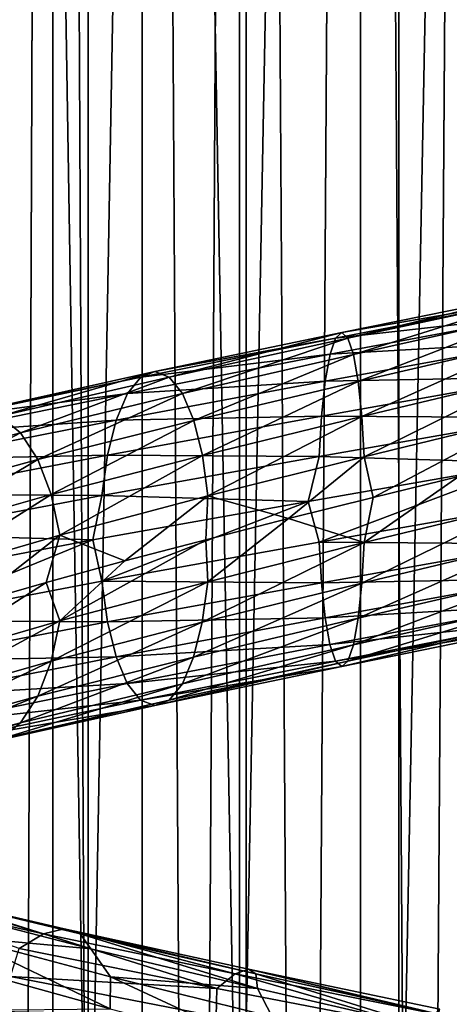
# Model space of a CAD drawing. Header units: metres. Extents: x -109 to 109, y -917 to 389.
# Tile 173 of 256: x -6.81 to -0.45, y -529.41 to -514.83. Entities that reach past the tile are written whole.
import ezdxf

# ---------------------------------------------------------------- set-up
doc = ezdxf.new("R2010")
doc.units = ezdxf.units.M
doc.layers.add('solid_24503124_XXX_01_SW0001', color=7, linetype='CONTINUOUS')
doc.layers.add('solid_24503124_XXX_01_SW0001_01', color=7, linetype='CONTINUOUS')

msp = doc.modelspace()

# ---------------------------------------------------------------- linework, layer by layer
at = {"layer": 'solid_24503124_XXX_01_SW0001'}
for points in [[(-7.834294, -410, 10.374181), (-7.834196, -535, 10.374236), (-5.795265, -535, 11.636799)], [(-7.834294, -410, 10.374181), (-5.795265, -535, 11.636799), (-5.794521, -410, 11.637158)], [(-5.794586, -410, -11.637126), (-5.795265, -535, -11.636799), (-7.834196, -535, -10.374236)], [(-5.794586, -410, -11.637126), (-7.834196, -535, -10.374236), (-7.834121, -410, -10.374312)], [(-5.794521, -410, 11.637158), (-5.795265, -535, 11.636799), (-3.557269, -535, 12.503851)], [(-3.557472, -410, -12.503769), (-3.557269, -535, -12.503851), (-5.795265, -535, -11.636799)], [(-3.557472, -410, -12.503769), (-5.795265, -535, -11.636799), (-5.794586, -410, -11.637126)], [(-5.794521, -410, 11.637158), (-3.557269, -535, 12.503851), (-3.557692, -410, 12.503706)], [(-3.557692, -410, 12.503706), (-3.557269, -535, 12.503851), (-1.199402, -410, 12.944548)], [(-1.199508, -410, -12.944538), (-3.557269, -535, -12.503851), (-3.557472, -410, -12.503769)], [(-1.199402, -410, 12.944548), (-3.557269, -535, 12.503851), (-1.198704, -535, 12.944597)], [(-1.199508, -410, -12.944538), (-1.198704, -535, -12.944597), (-3.557269, -535, -12.503851)], [(1.19961, -410, -12.944529), (-1.198704, -535, -12.944597), (-1.199508, -410, -12.944538)], [(1.19961, -410, -12.944529), (1.198704, -535, -12.944597), (-1.198704, -535, -12.944597)], [(-7.361216, -701, -404.25), (-7.361266, -437, -404.249908), (-6.316738, -437, -405.687592)], [(-6.316731, -701, -394.312378), (-6.316738, -437, -394.312408), (-7.361266, -437, -395.750092)], [(-7.361216, -701, -395.75), (-6.316731, -701, -394.312378), (-7.361266, -437, -395.750092)], [(-6.316731, -701, -405.687622), (-7.361216, -701, -404.25), (-6.316738, -437, -405.687592)], [(-4.996175, -701, -406.876648), (-6.316738, -437, -405.687592), (-4.996158, -437, -406.876648)], [(-4.996175, -701, -406.876648), (-6.316731, -701, -405.687622), (-6.316738, -437, -405.687592)], [(-4.996175, -701, -393.123352), (-4.996158, -437, -393.123352), (-6.316738, -437, -394.312408)], [(-6.316731, -701, -394.312378), (-4.996175, -701, -393.123352), (-6.316738, -437, -394.312408)], [(-4.996175, -701, -406.876648), (-4.996158, -437, -406.876648), (-3.457402, -437, -407.765076)], [(-3.457262, -701, -407.765137), (-4.996175, -701, -406.876648), (-3.457402, -437, -407.765076)], [(-4.996175, -701, -393.123352), (-3.457262, -701, -392.234863), (-4.996158, -437, -393.123352)], [(-3.457262, -701, -392.234863), (-3.457402, -437, -392.234924), (-4.996158, -437, -393.123352)], [(-3.457262, -701, -407.765137), (-3.457402, -437, -407.765076), (-1.767193, -437, -408.31427)], [(-1.767249, -701, -391.68576), (-1.767193, -437, -391.68573), (-3.457402, -437, -392.234924)], [(-3.457262, -701, -392.234863), (-1.767249, -701, -391.68576), (-3.457402, -437, -392.234924)], [(-1.767249, -701, -408.31424), (-3.457262, -701, -407.765137), (-1.767193, -437, -408.31427)], [(-1.767249, -701, -408.31424), (0, -437, -408.5), (0, -701, -408.5)], [(-1.767249, -701, -408.31424), (-1.767193, -437, -408.31427), (0, -437, -408.5)], [(-1.767249, -701, -391.68576), (0, -701, -391.5), (-1.767193, -437, -391.68573)], [(-1.767193, -437, -391.68573), (0, -701, -391.5), (0, -437, -391.5)], [(-2.133524, -519.543701, 16.826406), (-5.018443, -520.121948, 16.198832), (-2.216881, -519.785278, 17.483814)], [(-4.807146, -520.041931, 15.516794), (-5.018443, -520.121948, 16.198832), (-2.133524, -519.543701, 16.826406)], [(-2.043694, -519.463684, 16.117947), (-4.807146, -520.041931, 15.516794), (-2.133524, -519.543701, 16.826406)], [(-4.595926, -520.123535, 14.835004), (-4.807146, -520.041931, 15.516794), (-2.043694, -519.463684, 16.117947)], [(-1.953897, -519.545288, 15.409743), (-4.595926, -520.123535, 14.835004), (-2.043694, -519.463684, 16.117947)], [(-4.400084, -520.36676, 14.202856), (-4.595926, -520.123535, 14.835004), (-1.953897, -519.545288, 15.409743)], [(-1.870638, -519.788513, 14.753104), (-4.400084, -520.36676, 14.202856), (-1.953897, -519.545288, 15.409743)], [(-2.216881, -519.785278, 17.483814), (-5.214514, -520.363525, 16.831718), (-2.287796, -520.181763, 18.0431)], [(-5.018443, -520.121948, 16.198832), (-5.214514, -520.363525, 16.831718), (-2.216881, -519.785278, 17.483814)], [(-4.233623, -520.764648, 13.665541), (-4.400084, -520.36676, 14.202856), (-1.870638, -519.788513, 14.753104)], [(-1.799868, -520.186401, 14.194972), (-4.233623, -520.764648, 13.665541), (-1.870638, -519.788513, 14.753104)], [(-5.018443, -520.121948, 16.198832), (-7.75098, -520.701782, 15.078751), (-5.214514, -520.363525, 16.831718)], [(-7.424633, -520.621826, 14.443874), (-7.75098, -520.701782, 15.078751), (-5.018443, -520.121948, 16.198832)], [(-4.807146, -520.041931, 15.516794), (-7.424633, -520.621826, 14.443874), (-5.018443, -520.121948, 16.198832)], [(-7.098403, -520.703369, 13.809227), (-7.424633, -520.621826, 14.443874), (-4.807146, -520.041931, 15.516794)], [(-4.595926, -520.123535, 14.835004), (-7.098403, -520.703369, 13.809227), (-4.807146, -520.041931, 15.516794)], [(-6.795926, -520.946594, 13.220789), (-7.098403, -520.703369, 13.809227), (-4.595926, -520.123535, 14.835004)], [(-4.400084, -520.36676, 14.202856), (-6.795926, -520.946594, 13.220789), (-4.595926, -520.123535, 14.835004)], [(-2.287796, -520.181763, 18.0431), (-5.38132, -520.76001, 17.370144), (-2.34247, -520.699524, 18.474293)], [(-5.214514, -520.363525, 16.831718), (-5.38132, -520.76001, 17.370144), (-2.287796, -520.181763, 18.0431)], [(-4.105441, -521.283386, 13.251786), (-4.233623, -520.764648, 13.665541), (-1.799868, -520.186401, 14.194972)], [(-1.745373, -520.705139, 13.765188), (-4.105441, -521.283386, 13.251786), (-1.799868, -520.186401, 14.194972)], [(-5.214514, -520.363525, 16.831718), (-8.053811, -520.943359, 15.667878), (-5.38132, -520.76001, 17.370144)], [(-7.75098, -520.701782, 15.078751), (-8.053811, -520.943359, 15.667878), (-5.214514, -520.363525, 16.831718)], [(-6.538826, -521.344482, 12.720627), (-6.795926, -520.946594, 13.220789), (-4.400084, -520.36676, 14.202856)], [(-4.233623, -520.764648, 13.665541), (-6.538826, -521.344482, 12.720627), (-4.400084, -520.36676, 14.202856)], [(-6.795926, -520.946594, 13.220789), (-8.988068, -521.528015, 11.843367), (-7.098403, -520.703369, 13.809227)], [(-5.38132, -520.76001, 17.370144), (-8.311442, -521.339844, 16.169073), (-5.509922, -521.277771, 17.785255)], [(-8.053811, -520.943359, 15.667878), (-8.311442, -521.339844, 16.169073), (-5.38132, -520.76001, 17.370144)], [(-6.340849, -521.863281, 12.335483), (-6.538826, -521.344482, 12.720627), (-4.233623, -520.764648, 13.665541)], [(-4.105441, -521.283386, 13.251786), (-6.340849, -521.863281, 12.335483), (-4.233623, -520.764648, 13.665541)], [(-2.34247, -520.699524, 18.474293), (-5.509922, -521.277771, 17.785255), (-2.377649, -521.298096, 18.75174)], [(-5.38132, -520.76001, 17.370144), (-5.509922, -521.277771, 17.785255), (-2.34247, -520.699524, 18.474293)], [(-4.023189, -521.882629, 12.986291), (-4.105441, -521.283386, 13.251786), (-1.745373, -520.705139, 13.765188)], [(-1.710405, -521.304382, 13.489407), (-4.023189, -521.882629, 12.986291), (-1.745373, -520.705139, 13.765188)], [(0.655353, -520.727722, 13.581128), (-1.58004, -521.907288, 13.407712), (-1.710405, -521.304382, 13.489407)], [(0.655353, -520.727722, 13.581128), (-0.311773, -521.59552, 13.496631), (-1.58004, -521.907288, 13.407712)], [(-8.648035, -521.925964, 11.395314), (-8.988068, -521.528015, 11.843367), (-6.795926, -520.946594, 13.220789)], [(-6.538826, -521.344482, 12.720627), (-8.648035, -521.925964, 11.395314), (-6.795926, -520.946594, 13.220789)], [(-8.386197, -522.444702, 11.050297), (-8.648035, -521.925964, 11.395314), (-6.538826, -521.344482, 12.720627)], [(-5.509922, -521.277771, 17.785255), (-8.510069, -521.857605, 16.555481), (-5.59267, -521.876343, 18.052353)], [(-8.311442, -521.339844, 16.169073), (-8.510069, -521.857605, 16.555481), (-5.509922, -521.277771, 17.785255)], [(-6.340849, -521.863281, 12.335483), (-8.386197, -522.444702, 11.050297), (-6.538826, -521.344482, 12.720627)], [(-6.213812, -522.462463, 12.088345), (-6.340849, -521.863281, 12.335483), (-4.105441, -521.283386, 13.251786)], [(-4.023189, -521.882629, 12.986291), (-6.213812, -522.462463, 12.088345), (-4.105441, -521.283386, 13.251786)], [(-5.509922, -521.277771, 17.785255), (-5.59267, -521.876343, 18.052353), (-2.377649, -521.298096, 18.75174)], [(-2.377649, -521.298096, 18.75174), (-5.59267, -521.876343, 18.052353), (-2.542138, -521.963196, 18.829891)], [(-1.710405, -521.304382, 13.489407), (-2.830101, -522.218506, 13.200196), (-4.023189, -521.882629, 12.986291)], [(-1.710405, -521.304382, 13.489407), (-1.58004, -521.907288, 13.407712), (-2.830101, -522.218506, 13.200196)], [(0.732771, -521.391663, 18.985947), (-2.542138, -521.963196, 18.829891), (-2.377891, -522.568542, 18.753649)], [(-1.710648, -522.574829, 13.491316), (-1.58004, -521.907288, 13.407712), (-0.311773, -521.59552, 13.496631)], [(0.655446, -521.998169, 13.583051), (-1.710648, -522.574829, 13.491316), (-0.311773, -521.59552, 13.496631)], [(-8.510069, -521.857605, 16.555481), (-8.637873, -522.456238, 16.804111), (-5.59267, -521.876343, 18.052353)], [(-5.59267, -521.876343, 18.052353), (-8.637873, -522.456238, 16.804111), (-5.728609, -522.534302, 18.113115)], [(-8.218183, -523.043945, 10.828907), (-8.386197, -522.444702, 11.050297), (-6.340849, -521.863281, 12.335483)], [(-6.213812, -522.462463, 12.088345), (-8.218183, -523.043945, 10.828907), (-6.340849, -521.863281, 12.335483)], [(-4.023189, -521.882629, 12.986291), (-5.254143, -522.845276, 12.431147), (-6.213812, -522.462463, 12.088345)], [(-5.59267, -521.876343, 18.052353), (-5.728609, -522.534302, 18.113115), (-2.542138, -521.963196, 18.829891)], [(-4.023189, -521.882629, 12.986291), (-4.056397, -522.530701, 12.874272), (-5.254143, -522.845276, 12.431147)], [(-4.023189, -521.882629, 12.986291), (-2.830101, -522.218506, 13.200196), (-4.056397, -522.530701, 12.874272)], [(-1.710648, -522.574829, 13.491316), (-2.830101, -522.218506, 13.200196), (-1.58004, -521.907288, 13.407712)], [(-2.542138, -521.963196, 18.829891), (-5.728609, -522.534302, 18.113115), (-5.593239, -523.14679, 18.054192)], [(-2.542138, -521.963196, 18.829891), (-5.593239, -523.14679, 18.054192), (-2.377891, -522.568542, 18.753649)], [(-4.023759, -523.153076, 12.988129), (-4.056397, -522.530701, 12.874272), (-2.830101, -522.218506, 13.200196)], [(-1.710648, -522.574829, 13.491316), (-4.023759, -523.153076, 12.988129), (-2.830101, -522.218506, 13.200196)], [(-8.637873, -522.456238, 16.804111), (-8.781529, -523.114014, 16.840952), (-5.728609, -522.534302, 18.113115)], [(-6.213812, -522.462463, 12.088345), (-7.517092, -523.480957, 11.208746), (-8.218183, -523.043945, 10.828907)], [(-6.213812, -522.462463, 12.088345), (-6.414595, -523.162903, 11.872986), (-7.517092, -523.480957, 11.208746)], [(-6.213812, -522.462463, 12.088345), (-5.254143, -522.845276, 12.431147), (-6.414595, -523.162903, 11.872986)], [(-5.728609, -522.534302, 18.113115), (-8.781529, -523.114014, 16.840952), (-8.638752, -523.726685, 16.805822)], [(-5.728609, -522.534302, 18.113115), (-8.638752, -523.726685, 16.805822), (-5.593239, -523.14679, 18.054192)], [(-6.214691, -523.73291, 12.090055), (-5.254143, -522.845276, 12.431147), (-4.056397, -522.530701, 12.874272)], [(-4.023759, -523.153076, 12.988129), (-6.214691, -523.73291, 12.090055), (-4.056397, -522.530701, 12.874272)], [(-2.377891, -522.568542, 18.753649), (-5.593239, -523.14679, 18.054192), (-2.342923, -523.167786, 18.477867)], [(-4.106507, -523.751648, 13.255228), (-4.023759, -523.153076, 12.988129), (-1.710648, -522.574829, 13.491316)], [(-1.745827, -523.173401, 13.768763), (-4.106507, -523.751648, 13.255228), (-1.710648, -522.574829, 13.491316)], [(-6.214691, -523.73291, 12.090055), (-6.414595, -523.162903, 11.872986), (-5.254143, -522.845276, 12.431147)], [(-5.593239, -523.14679, 18.054192), (-8.638752, -523.726685, 16.805822), (-5.510988, -523.746033, 17.788696)], [(-8.219345, -524.314392, 10.83044), (-7.517092, -523.480957, 11.208746), (-6.414595, -523.162903, 11.872986)], [(-6.214691, -523.73291, 12.090055), (-8.219345, -524.314392, 10.83044), (-6.414595, -523.162903, 11.872986)], [(-6.342495, -524.331482, 12.338686), (-6.214691, -523.73291, 12.090055), (-4.023759, -523.153076, 12.988129)], [(-4.106507, -523.751648, 13.255228), (-6.342495, -524.331482, 12.338686), (-4.023759, -523.153076, 12.988129)], [(-5.593239, -523.14679, 18.054192), (-5.510988, -523.746033, 17.788696), (-2.342923, -523.167786, 18.477867)], [(-2.342923, -523.167786, 18.477867), (-5.510988, -523.746033, 17.788696), (-2.288428, -523.686523, 18.048084)], [(-4.235109, -524.269409, 13.670339), (-4.106507, -523.751648, 13.255228), (-1.745827, -523.173401, 13.768763)], [(-1.8005, -523.691162, 14.199956), (-4.235109, -524.269409, 13.670339), (-1.745827, -523.173401, 13.768763)], [(-8.638752, -523.726685, 16.805822), (-8.511715, -524.325867, 16.558683), (-5.510988, -523.746033, 17.788696)], [(-5.510988, -523.746033, 17.788696), (-8.511715, -524.325867, 16.558683), (-5.382806, -524.264771, 17.374943)], [(-8.388375, -524.912964, 11.053166), (-8.219345, -524.314392, 10.83044), (-6.214691, -523.73291, 12.090055)], [(-6.342495, -524.331482, 12.338686), (-8.388375, -524.912964, 11.053166), (-6.214691, -523.73291, 12.090055)], [(-6.541122, -524.849243, 12.725093), (-6.342495, -524.331482, 12.338686), (-4.106507, -523.751648, 13.255228)], [(-4.235109, -524.269409, 13.670339), (-6.541122, -524.849243, 12.725093), (-4.106507, -523.751648, 13.255228)], [(-5.510988, -523.746033, 17.788696), (-5.382806, -524.264771, 17.374943), (-2.288428, -523.686523, 18.048084)], [(-2.288428, -523.686523, 18.048084), (-5.382806, -524.264771, 17.374943), (-2.217659, -524.084412, 17.489952)], [(-4.401915, -524.665894, 14.208763), (-4.235109, -524.269409, 13.670339), (-1.8005, -523.691162, 14.199956)], [(-1.871416, -524.087646, 14.75924), (-4.401915, -524.665894, 14.208763), (-1.8005, -523.691162, 14.199956)], [(-5.382806, -524.264771, 17.374943), (-5.216344, -524.662659, 16.837627), (-2.217659, -524.084412, 17.489952)], [(-2.217659, -524.084412, 17.489952), (-5.216344, -524.662659, 16.837627), (-2.1344, -524.327637, 16.833313)], [(-4.597985, -524.907471, 14.841652), (-4.401915, -524.665894, 14.208763), (-1.871416, -524.087646, 14.75924)], [(-1.954772, -524.329224, 15.416648), (-4.597985, -524.907471, 14.841652), (-1.871416, -524.087646, 14.75924)], [(-8.511715, -524.325867, 16.558683), (-8.313738, -524.844604, 16.17354), (-5.382806, -524.264771, 17.374943)], [(-5.382806, -524.264771, 17.374943), (-8.313738, -524.844604, 16.17354), (-5.216344, -524.662659, 16.837627)], [(-8.651072, -525.430725, 11.399316), (-8.388375, -524.912964, 11.053166), (-6.342495, -524.331482, 12.338686)], [(-6.541122, -524.849243, 12.725093), (-8.651072, -525.430725, 11.399316), (-6.342495, -524.331482, 12.338686)], [(-6.798753, -525.245789, 13.226289), (-6.541122, -524.849243, 12.725093), (-4.235109, -524.269409, 13.670339)], [(-4.401915, -524.665894, 14.208763), (-6.798753, -525.245789, 13.226289), (-4.235109, -524.269409, 13.670339)], [(-5.216344, -524.662659, 16.837627), (-5.020503, -524.905884, 16.205479), (-2.1344, -524.327637, 16.833313)], [(-2.1344, -524.327637, 16.833313), (-5.020503, -524.905884, 16.205479), (-2.044602, -524.409241, 16.125109)], [(-5.020503, -524.905884, 16.205479), (-4.809282, -524.987488, 15.523688), (-2.044602, -524.409241, 16.125109)], [(-4.809282, -524.987488, 15.523688), (-4.597985, -524.907471, 14.841652), (-1.954772, -524.329224, 15.416648)], [(-2.044602, -524.409241, 16.125109), (-4.809282, -524.987488, 15.523688), (-1.954772, -524.329224, 15.416648)], [(-8.313738, -524.844604, 16.17354), (-8.056638, -525.242554, 15.673377), (-5.216344, -524.662659, 16.837627)], [(-5.216344, -524.662659, 16.837627), (-8.056638, -525.242554, 15.673377), (-5.020503, -524.905884, 16.205479)], [(-7.101584, -525.487366, 13.815415), (-6.798753, -525.245789, 13.226289), (-4.401915, -524.665894, 14.208763)], [(-4.597985, -524.907471, 14.841652), (-7.101584, -525.487366, 13.815415), (-4.401915, -524.665894, 14.208763)], [(-8.991806, -525.827209, 11.848293), (-8.651072, -525.430725, 11.399316), (-6.541122, -524.849243, 12.725093)], [(-6.798753, -525.245789, 13.226289), (-8.991806, -525.827209, 11.848293), (-6.541122, -524.849243, 12.725093)], [(-8.056638, -525.242554, 15.673377), (-7.754161, -525.485718, 15.084939), (-5.020503, -524.905884, 16.205479)], [(-5.020503, -524.905884, 16.205479), (-7.754161, -525.485718, 15.084939), (-4.809282, -524.987488, 15.523688)], [(-7.754161, -525.485718, 15.084939), (-7.427932, -525.567322, 14.450293), (-4.809282, -524.987488, 15.523688)], [(-7.427932, -525.567322, 14.450293), (-7.101584, -525.487366, 13.815415), (-4.597985, -524.907471, 14.841652)], [(-4.809282, -524.987488, 15.523688), (-7.427932, -525.567322, 14.450293), (-4.597985, -524.907471, 14.841652)], [(-9.39232, -526.068787, 12.376041), (-8.991806, -525.827209, 11.848293), (-6.798753, -525.245789, 13.226289)], [(-7.101584, -525.487366, 13.815415), (-9.39232, -526.068787, 12.376041), (-6.798753, -525.245789, 13.226289)], [(-8.686392, -527.702271, -13.728962), (-6.456875, -528.368225, -15.682214), (-9.097486, -527.77533, -14.313862)], [(-8.686392, -527.702271, -13.728962), (-6.149901, -528.296143, -15.036347), (-6.456875, -528.368225, -15.682214)], [(-5.912336, -528.370056, -14.36226), (-6.149901, -528.296143, -15.036347), (-8.686392, -527.702271, -13.728962)], [(-8.330812, -527.777161, -13.1092), (-5.912336, -528.370056, -14.36226), (-8.686392, -527.702271, -13.728962)], [(-9.097486, -527.77533, -14.313862), (-6.456875, -528.368225, -15.682214), (-6.817907, -528.587219, -16.249689)], [(-5.757883, -528.589294, -13.709702), (-5.912336, -528.370056, -14.36226), (-8.330812, -527.777161, -13.1092)], [(-8.053646, -527.99939, -12.50084), (-5.757883, -528.589294, -13.709702), (-8.330812, -527.777161, -13.1092)], [(-7.688192, -528.414307, -12.066814), (-5.757883, -528.589294, -13.709702), (-8.053646, -527.99939, -12.50084)], [(-6.149901, -528.296143, -15.036347), (-3.6186, -528.961121, -16.569969), (-6.456875, -528.368225, -15.682214)], [(-6.149901, -528.296143, -15.036347), (-3.424517, -528.890015, -15.881354), (-3.6186, -528.961121, -16.569969)], [(-3.312851, -528.963013, -15.175133), (-3.424517, -528.890015, -15.881354), (-6.149901, -528.296143, -15.036347)], [(-5.912336, -528.370056, -14.36226), (-3.312851, -528.963013, -15.175133), (-6.149901, -528.296143, -15.036347)], [(-7.688192, -528.414307, -12.066814), (-5.463925, -529.006653, -13.222774), (-5.757883, -528.589294, -13.709702)], [(-5.469957, -529.480164, -12.750193), (-5.463925, -529.006653, -13.222774), (-7.688192, -528.414307, -12.066814)], [(-7.592215, -528.893433, -11.613251), (-5.469957, -529.480164, -12.750193), (-7.688192, -528.414307, -12.066814)], [(-6.456875, -528.368225, -15.682214), (-3.889314, -529.177307, -17.188612), (-6.817907, -528.587219, -16.249689)], [(-6.456875, -528.368225, -15.682214), (-3.6186, -528.961121, -16.569969), (-3.889314, -529.177307, -17.188612)], [(-3.287609, -529.179199, -14.502707), (-3.312851, -528.963013, -15.175133), (-5.912336, -528.370056, -14.36226)], [(-5.757883, -528.589294, -13.709702), (-3.287609, -529.179199, -14.502707), (-5.912336, -528.370056, -14.36226)], [(-6.817907, -528.587219, -16.249689), (-3.889314, -529.177307, -17.188612), (-6.942386, -529.002563, -16.808487)], [(-5.463925, -529.006653, -13.222774), (-3.287609, -529.179199, -14.502707), (-5.757883, -528.589294, -13.709702)], [(-7.592215, -528.893433, -11.613251), (-7.423853, -529.497437, -11.391184), (-5.469957, -529.480164, -12.750193)], [(-3.424517, -528.890015, -15.881354), (-0.668552, -529.554016, -16.94623), (-3.6186, -528.961121, -16.569969)], [(-3.424517, -528.890015, -15.881354), (-0.592989, -529.483887, -16.234524), (-0.668552, -529.554016, -16.94623)], [(-0.611028, -529.555908, -15.519527), (-0.592989, -529.483887, -16.234524), (-3.424517, -528.890015, -15.881354)], [(-3.312851, -528.963013, -15.175133), (-0.611028, -529.555908, -15.519527), (-3.424517, -528.890015, -15.881354)], [(-6.942386, -529.002563, -16.808487), (-3.902392, -529.594971, -17.763273), (-7.104068, -529.521179, -17.211922)], [(-3.889314, -529.177307, -17.188612), (-3.902392, -529.594971, -17.763273), (-6.942386, -529.002563, -16.808487)], [(-5.469957, -529.480164, -12.750193), (-3.183709, -530.066833, -13.504675), (-5.463925, -529.006653, -13.222774)], [(-5.463925, -529.006653, -13.222774), (-3.072693, -529.598999, -13.974257), (-3.287609, -529.179199, -14.502707)], [(-3.183709, -530.066833, -13.504675), (-3.072693, -529.598999, -13.974257), (-5.463925, -529.006653, -13.222774)], [(-3.6186, -528.961121, -16.569969), (-0.841772, -529.767395, -17.601917), (-3.889314, -529.177307, -17.188612)], [(-3.6186, -528.961121, -16.569969), (-0.668552, -529.554016, -16.94623), (-0.841772, -529.767395, -17.601917)], [(-0.716842, -529.769104, -14.852447), (-0.611028, -529.555908, -15.519527), (-3.312851, -528.963013, -15.175133)], [(-3.287609, -529.179199, -14.502707), (-0.716842, -529.769104, -14.852447), (-3.312851, -528.963013, -15.175133)], [(-3.889314, -529.177307, -17.188612), (-0.841772, -529.767395, -17.601917), (-3.902392, -529.594971, -17.763273)], [(-3.072693, -529.598999, -13.974257), (-0.716842, -529.769104, -14.852447), (-3.287609, -529.179199, -14.502707)]]:
    msp.add_3dface(points, dxfattribs=at)
at = {"layer": 'solid_24503124_XXX_01_SW0001_01'}
for points in [[(-1.199402, -410, 12.944548), (-1.198704, -535, 12.944597), (1.198704, -535, 12.944597)], [(-1.199402, -410, 12.944548), (1.198704, -535, 12.944597), (1.199402, -410, 12.944548)], [(0.817474, -518.967041, 16.940819), (-2.133524, -519.543701, 16.826406), (0.849413, -519.208618, 17.602697)], [(-2.043694, -519.463684, 16.117947), (-2.133524, -519.543701, 16.826406), (0.817474, -518.967041, 16.940819)], [(0.783055, -518.887085, 16.227541), (-2.043694, -519.463684, 16.117947), (0.817474, -518.967041, 16.940819)], [(-1.953897, -519.545288, 15.409743), (-2.043694, -519.463684, 16.117947), (0.783055, -518.887085, 16.227541)], [(0.748649, -518.968689, 15.514522), (-1.953897, -519.545288, 15.409743), (0.783055, -518.887085, 16.227541)], [(-1.870638, -519.788513, 14.753104), (-1.953897, -519.545288, 15.409743), (0.748649, -518.968689, 15.514522)], [(0.716747, -519.211853, 14.853418), (-1.870638, -519.788513, 14.753104), (0.748649, -518.968689, 15.514522)], [(0.849413, -519.208618, 17.602697), (-2.216881, -519.785278, 17.483814), (0.876584, -519.605103, 18.165785)], [(-2.133524, -519.543701, 16.826406), (-2.216881, -519.785278, 17.483814), (0.849413, -519.208618, 17.602697)], [(-1.799868, -520.186401, 14.194972), (-1.870638, -519.788513, 14.753104), (0.716747, -519.211853, 14.853418)], [(0.689632, -519.609741, 14.291492), (-1.799868, -520.186401, 14.194972), (0.716747, -519.211853, 14.853418)], [(0.876584, -519.605103, 18.165785), (-2.287796, -520.181763, 18.0431), (0.897533, -520.122864, 18.599909)], [(-2.216881, -519.785278, 17.483814), (-2.287796, -520.181763, 18.0431), (0.876584, -519.605103, 18.165785)], [(-1.745373, -520.705139, 13.765188), (-1.799868, -520.186401, 14.194972), (0.689632, -519.609741, 14.291492)], [(0.668751, -520.12854, 13.858785), (-1.745373, -520.705139, 13.765188), (0.689632, -519.609741, 14.291492)], [(0.897533, -520.122864, 18.599909), (-2.34247, -520.699524, 18.474293), (0.911012, -520.721497, 18.879242)], [(-2.287796, -520.181763, 18.0431), (-2.34247, -520.699524, 18.474293), (0.897533, -520.122864, 18.599909)], [(-1.710405, -521.304382, 13.489407), (-1.745373, -520.705139, 13.765188), (0.668751, -520.12854, 13.858785)], [(0.655353, -520.727722, 13.581128), (-1.710405, -521.304382, 13.489407), (0.668751, -520.12854, 13.858785)], [(-2.34247, -520.699524, 18.474293), (-2.377649, -521.298096, 18.75174), (0.911012, -520.721497, 18.879242)], [(0.911012, -520.721497, 18.879242), (-2.377649, -521.298096, 18.75174), (0.732771, -521.391663, 18.985947)], [(-2.377649, -521.298096, 18.75174), (-2.542138, -521.963196, 18.829891), (0.732771, -521.391663, 18.985947)], [(0.732771, -521.391663, 18.985947), (-2.377891, -522.568542, 18.753649), (0.911105, -521.991943, 18.881165)], [(0.911105, -521.991943, 18.881165), (-2.377891, -522.568542, 18.753649), (0.897707, -522.591125, 18.603508)], [(-1.745827, -523.173401, 13.768763), (-1.710648, -522.574829, 13.491316), (0.655446, -521.998169, 13.583051)], [(0.668925, -522.596802, 13.862384), (-1.745827, -523.173401, 13.768763), (0.655446, -521.998169, 13.583051)], [(-2.377891, -522.568542, 18.753649), (-2.342923, -523.167786, 18.477867), (0.897707, -522.591125, 18.603508)], [(0.897707, -522.591125, 18.603508), (-2.342923, -523.167786, 18.477867), (0.876826, -523.109924, 18.170801)], [(-1.8005, -523.691162, 14.199956), (-1.745827, -523.173401, 13.768763), (0.668925, -522.596802, 13.862384)], [(0.689874, -523.114563, 14.296509), (-1.8005, -523.691162, 14.199956), (0.668925, -522.596802, 13.862384)], [(-2.342923, -523.167786, 18.477867), (-2.288428, -523.686523, 18.048084), (0.876826, -523.109924, 18.170801)], [(0.876826, -523.109924, 18.170801), (-2.288428, -523.686523, 18.048084), (0.849711, -523.507813, 17.608875)], [(-1.871416, -524.087646, 14.75924), (-1.8005, -523.691162, 14.199956), (0.689874, -523.114563, 14.296509)], [(0.717045, -523.511047, 14.859596), (-1.871416, -524.087646, 14.75924), (0.689874, -523.114563, 14.296509)], [(-2.288428, -523.686523, 18.048084), (-2.217659, -524.084412, 17.489952), (0.849711, -523.507813, 17.608875)], [(0.849711, -523.507813, 17.608875), (-2.217659, -524.084412, 17.489952), (0.81781, -523.750977, 16.947771)], [(-1.954772, -524.329224, 15.416648), (-1.871416, -524.087646, 14.75924), (0.717045, -523.511047, 14.859596)], [(0.748984, -523.752625, 15.521474), (-1.954772, -524.329224, 15.416648), (0.717045, -523.511047, 14.859596)], [(-2.217659, -524.084412, 17.489952), (-2.1344, -524.327637, 16.833313), (0.81781, -523.750977, 16.947771)], [(0.81781, -523.750977, 16.947771), (-2.1344, -524.327637, 16.833313), (0.783403, -523.832581, 16.234751)], [(-2.044602, -524.409241, 16.125109), (-1.954772, -524.329224, 15.416648), (0.748984, -523.752625, 15.521474)], [(0.783403, -523.832581, 16.234751), (-2.044602, -524.409241, 16.125109), (0.748984, -523.752625, 15.521474)], [(-2.1344, -524.327637, 16.833313), (-2.044602, -524.409241, 16.125109), (0.783403, -523.832581, 16.234751)]]:
    msp.add_3dface(points, dxfattribs=at)

doc.saveas('drawing.dxf')
